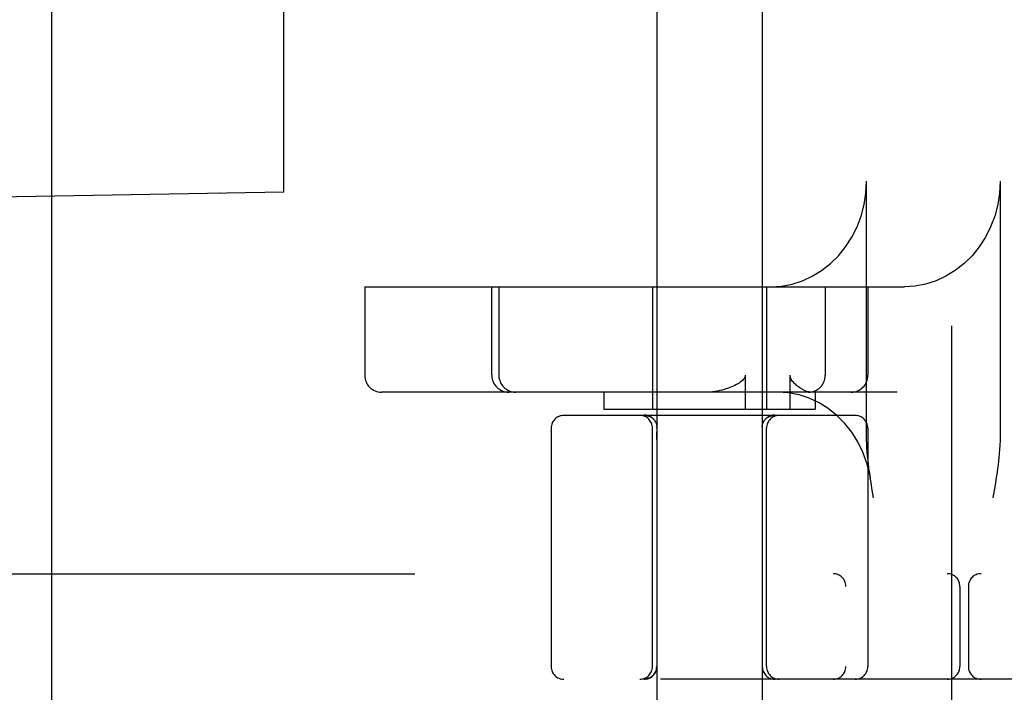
# Model space of a CAD drawing. Header units: inches. Extents: x 0 to 184, y 0 to 119.
# Tile 66 of 115: x 103.429 to 104.594, y 43.283 to 44.08. Entities that reach past the tile are written whole.
import ezdxf

# ---------------------------------------------------------------- set-up
doc = ezdxf.new("R2010")
doc.units = ezdxf.units.IN
doc.header["$LTSCALE"] = 10.121375
doc.header["$MEASUREMENT"] = 0
doc.linetypes.add('HIDDEN', pattern=[0.2, 0.1, -0.1])
doc.layers.add('DEFAULT_2', color=8, linetype='HIDDEN')

msp = doc.modelspace()

# ---------------------------------------------------------------- linework, layer by layer
at = {"layer": 'DEFAULT_2', "color": 8, "linetype": 'HIDDEN'}
for p, q in [((104.5317, 47.7658), (104.5317, 42.2653)), ((104.4067, 47.2328), (104.4067, 42.7983)), ((103.4667, 43.1111), (103.4667, 46.4861)), ((104.1827, 46.2868), (104.1827, 42.8176)), ((104.3077, 46.2868), (104.3077, 42.8176)), ((103.6652, 45.723), (103.6652, 43.8742)), ((103.7413, 43.8755), (103.7413, 45.7217)), ((104.4311, 43.5871), (104.4311, 43.8886)), ((104.5893, 43.8886), (104.5893, 43.5871)), ((103.7413, 43.8755), (102.9462, 43.8617)), ((103.6653, 43.8742), (103.6652, 43.8742)), ((103.837, 43.7636), (103.837, 43.6586)), ((103.837, 43.7636), (104.4759, 43.7636)), ((103.9876, 43.6586), (103.9876, 43.7636)), ((103.9959, 43.7636), (103.9959, 43.6586)), ((104.1777, 43.7636), (104.1777, 43.6186)), ((104.3127, 43.7636), (104.3127, 43.6186)), ((104.3823, 43.7636), (104.3823, 43.6586)), ((104.4328, 43.7636), (104.4328, 43.6586)), ((104.2875, 43.6586), (104.2875, 43.6186)), ((104.3406, 43.6186), (104.3406, 43.6586)), ((104.4675, 43.6386), (103.857, 43.6386)), ((104.1202, 43.6386), (104.1202, 43.6186)), ((104.3702, 43.6386), (104.3702, 43.6186)), ((104.4177, 43.6111), (104.0727, 43.6111)), ((104.1203, 43.6186), (104.3702, 43.6186)), ((104.1691, 43.6111), (104.1692, 43.6111)), ((104.1692, 43.6111), (104.1695, 43.6111)), ((104.1694, 43.6111), (104.1697, 43.6111)), ((104.1697, 43.6111), (104.1699, 43.6111)), ((104.1704, 43.611), (104.1707, 43.611)), ((104.1754, 43.6095), (104.1758, 43.6093)), ((104.1757, 43.6093), (104.1761, 43.6091)), ((104.3144, 43.6091), (104.3148, 43.6093)), ((104.3195, 43.611), (104.3198, 43.611)), ((104.3198, 43.611), (104.32, 43.611)), ((104.32, 43.611), (104.3203, 43.6111)), ((104.3203, 43.6111), (104.3206, 43.6111)), ((104.3205, 43.6111), (104.3208, 43.6111)), ((104.3208, 43.6111), (104.3211, 43.6111)), ((104.321, 43.6111), (104.3213, 43.6111)), ((104.3213, 43.6111), (104.3214, 43.6111)), ((104.1761, 43.6091), (104.1764, 43.6089)), ((104.177, 43.6085), (104.1773, 43.6082)), ((104.1773, 43.6082), (104.1776, 43.608)), ((104.1776, 43.608), (104.1779, 43.6077)), ((104.1779, 43.6078), (104.1782, 43.6075)), ((104.1782, 43.6075), (104.1785, 43.6072)), ((104.1785, 43.6072), (104.1786, 43.6071)), ((104.1788, 43.607), (104.1786, 43.6071)), ((104.1788, 43.607), (104.179, 43.6067)), ((104.3098, 43.6046), (104.3096, 43.6043)), ((104.3102, 43.6052), (104.31, 43.6049)), ((104.3112, 43.6064), (104.3109, 43.6061)), ((104.3117, 43.607), (104.3114, 43.6067)), ((104.3119, 43.6071), (104.312, 43.6072)), ((104.312, 43.6072), (104.3123, 43.6075)), ((104.3122, 43.6075), (104.3126, 43.6078)), ((104.3125, 43.6077), (104.3129, 43.608)), ((104.3135, 43.6085), (104.3138, 43.6087)), ((104.3138, 43.6087), (104.3141, 43.6089)), ((104.3141, 43.6089), (104.3144, 43.6091)), ((104.0577, 43.5961), (104.0577, 43.3136)), ((104.1777, 43.3136), (104.1777, 43.5961)), ((104.1829, 43.5965), (104.1828, 43.5917)), ((104.1828, 43.5826), (104.1828, 43.5917)), ((104.1829, 43.597), (104.1829, 43.5974)), ((104.1829, 43.5965), (104.1829, 43.597)), ((104.3076, 43.5974), (104.3076, 43.597)), ((104.3076, 43.597), (104.3076, 43.5965)), ((104.3076, 43.5965), (104.3077, 43.5871)), ((104.3077, 43.5871), (104.3077, 43.5782)), ((104.3127, 43.3136), (104.3127, 43.5961)), ((104.4327, 43.5961), (104.4327, 43.3136)), ((104.438, 43.5224), (104.4366, 43.5311)), ((104.5837, 43.5308), (104.5823, 43.5221)), ((104.4395, 43.5136), (104.438, 43.5224)), ((104.5823, 43.5221), (104.5808, 43.5136)), ((102.8842, 43.4236), (105.0892, 43.4236)), ((104.5417, 43.4086), (104.5417, 43.3136)), ((104.5517, 43.4086), (104.5517, 43.3136)), ((105.1992, 43.2986), (102.8842, 43.2986))]:
    msp.add_line(p, q, dxfattribs=at)
for points in [[(104.3178, 43.7636), (104.3305, 43.7644), (104.343, 43.7667), (104.3552, 43.7706), (104.3669, 43.776), (104.378, 43.7828), (104.3884, 43.7909), (104.3979, 43.8002), (104.4064, 43.8107), (104.4137, 43.8221), (104.4199, 43.8344), (104.4247, 43.8473), (104.4282, 43.8608), (104.4304, 43.8745), (104.4311, 43.8886)], [(104.5893, 43.8886), (104.5885, 43.8745), (104.5864, 43.8608), (104.5829, 43.8473), (104.578, 43.8344), (104.5719, 43.8221), (104.5645, 43.8107), (104.5561, 43.8002), (104.5466, 43.7909), (104.5362, 43.7828), (104.5251, 43.776), (104.5134, 43.7706), (104.5011, 43.7667), (104.4887, 43.7644), (104.4759, 43.7636)], [(104.2875, 43.6586), (104.2873, 43.6572), (104.2869, 43.6559), (104.2861, 43.6547), (104.2852, 43.6535), (104.2841, 43.6524), (104.2829, 43.6514), (104.2816, 43.6504), (104.2802, 43.6495), (104.2787, 43.6485), (104.277, 43.6476), (104.2752, 43.6467), (104.2734, 43.6458), (104.2714, 43.6449), (104.2694, 43.6441), (104.2673, 43.6433), (104.2651, 43.6426), (104.2627, 43.6418), (104.2602, 43.6411), (104.2576, 43.6405), (104.2548, 43.6399), (104.2518, 43.6394), (104.2487, 43.639), (104.2453, 43.6387), (104.2418, 43.6386)], [(104.3495, 43.6458), (104.3484, 43.6466), (104.3473, 43.6476), (104.3463, 43.6485), (104.3454, 43.6494), (104.3445, 43.6504), (104.3436, 43.6514), (104.3428, 43.6525), (104.3421, 43.6536), (104.3415, 43.6547), (104.341, 43.656), (104.3407, 43.6573), (104.3406, 43.6586)], [(104.365, 43.6386), (104.3627, 43.6389), (104.3602, 43.6396), (104.3576, 43.6407), (104.3549, 43.6421), (104.3522, 43.6438), (104.3495, 43.6458)], [(104.436, 43.535), (104.4349, 43.5412), (104.4315, 43.5546), (104.4267, 43.5675), (104.4208, 43.5797), (104.4136, 43.5912), (104.4053, 43.6016), (104.396, 43.611), (104.3859, 43.6192), (104.3749, 43.626), (104.3633, 43.6315), (104.3512, 43.6354), (104.3388, 43.6378), (104.3262, 43.6386)], [(104.169, 43.6115), (104.1686, 43.6115), (104.1682, 43.6115), (104.1678, 43.6115)], [(104.1682, 43.6115), (104.1686, 43.6115), (104.169, 43.6115), (104.1694, 43.6114), (104.1698, 43.6114), (104.1702, 43.6113), (104.1706, 43.6113), (104.171, 43.6112), (104.1713, 43.6111), (104.1717, 43.611), (104.1721, 43.6109), (104.1725, 43.6108), (104.1729, 43.6107), (104.1732, 43.6105), (104.1736, 43.6104), (104.174, 43.6102), (104.1743, 43.6101), (104.1747, 43.6099), (104.175, 43.6097), (104.1754, 43.6095), (104.1757, 43.6093), (104.1761, 43.6091), (104.1764, 43.6089), (104.1767, 43.6087), (104.177, 43.6085), (104.1773, 43.6082), (104.1776, 43.608), (104.1779, 43.6078)], [(104.1702, 43.6113), (104.1698, 43.6114), (104.1694, 43.6114)], [(104.1699, 43.6111), (104.1702, 43.6111), (104.1704, 43.611)], [(104.1725, 43.6108), (104.1721, 43.6109), (104.1717, 43.611), (104.1713, 43.6111), (104.171, 43.6112), (104.1706, 43.6113)], [(104.1707, 43.611), (104.171, 43.611), (104.1713, 43.6109), (104.1716, 43.6109), (104.172, 43.6108), (104.1723, 43.6107), (104.1726, 43.6106), (104.173, 43.6105), (104.1733, 43.6104), (104.1737, 43.6103), (104.174, 43.6101), (104.1744, 43.61), (104.1747, 43.6098), (104.175, 43.6097), (104.1754, 43.6095)], [(104.171, 43.611), (104.1713, 43.6109), (104.1716, 43.6109), (104.1718, 43.6108), (104.1722, 43.6107), (104.1725, 43.6107), (104.1728, 43.6106), (104.1731, 43.6105), (104.1734, 43.6104), (104.1738, 43.6102), (104.1741, 43.6101), (104.1744, 43.61), (104.1748, 43.6098), (104.1751, 43.6096), (104.1754, 43.6095)], [(104.175, 43.6097), (104.1747, 43.6099), (104.1743, 43.6101), (104.174, 43.6102)], [(104.1776, 43.608), (104.1773, 43.6082), (104.177, 43.6085), (104.1767, 43.6087), (104.1764, 43.6089), (104.1761, 43.6091), (104.1757, 43.6093)], [(104.3128, 43.608), (104.3131, 43.6082), (104.3135, 43.6085), (104.3138, 43.6087), (104.3141, 43.6089), (104.3144, 43.6091), (104.3148, 43.6093), (104.3151, 43.6095), (104.3154, 43.6097), (104.3158, 43.6099), (104.3162, 43.6101), (104.3165, 43.6102), (104.3169, 43.6104), (104.3172, 43.6105), (104.3176, 43.6107), (104.318, 43.6108), (104.3184, 43.6109), (104.3188, 43.611), (104.3191, 43.6111), (104.3195, 43.6112), (104.3199, 43.6113), (104.3203, 43.6113), (104.3207, 43.6114), (104.3211, 43.6114), (104.3215, 43.6115), (104.3219, 43.6115), (104.3223, 43.6115), (104.3227, 43.6115)], [(104.3203, 43.6113), (104.3199, 43.6113), (104.3195, 43.6112), (104.3191, 43.6111), (104.3188, 43.611), (104.3184, 43.6109), (104.318, 43.6108), (104.3176, 43.6107), (104.3172, 43.6105), (104.3169, 43.6104), (104.3165, 43.6102), (104.3162, 43.6101), (104.3158, 43.6099), (104.3154, 43.6097), (104.3151, 43.6095), (104.3148, 43.6093), (104.3144, 43.6091), (104.3141, 43.6089), (104.3138, 43.6087), (104.3135, 43.6085), (104.3131, 43.6082), (104.3128, 43.608)], [(104.3147, 43.6093), (104.3151, 43.6095), (104.3154, 43.6097), (104.3158, 43.6098), (104.3161, 43.61), (104.3165, 43.6101), (104.3168, 43.6103), (104.3172, 43.6104), (104.3175, 43.6105), (104.3178, 43.6106), (104.3182, 43.6107), (104.3185, 43.6108), (104.3188, 43.6109), (104.3192, 43.6109), (104.3195, 43.611)], [(104.315, 43.6095), (104.3154, 43.6096), (104.3157, 43.6098), (104.316, 43.61), (104.3164, 43.6101), (104.3167, 43.6102), (104.317, 43.6104), (104.3174, 43.6105), (104.3177, 43.6106), (104.318, 43.6107), (104.3183, 43.6107), (104.3186, 43.6108), (104.3189, 43.6109), (104.3192, 43.6109), (104.3195, 43.611)], [(104.3215, 43.6115), (104.3211, 43.6114), (104.3207, 43.6114)], [(104.3227, 43.6115), (104.3223, 43.6115), (104.3219, 43.6115)], [(104.1764, 43.6089), (104.1767, 43.6087), (104.177, 43.6085)], [(104.1814, 43.6033), (104.1812, 43.6036), (104.1811, 43.6039), (104.1809, 43.6043), (104.1807, 43.6046), (104.1805, 43.6049), (104.1802, 43.6052), (104.18, 43.6055), (104.1798, 43.6058), (104.1795, 43.6061), (104.1793, 43.6064), (104.179, 43.6067)], [(104.1814, 43.6033), (104.1816, 43.6029), (104.1817, 43.6026), (104.1819, 43.6022), (104.182, 43.6019), (104.1821, 43.6015), (104.1823, 43.6011), (104.1824, 43.6008), (104.1825, 43.6004), (104.1825, 43.6), (104.1826, 43.5997), (104.1827, 43.5993), (104.1827, 43.5989), (104.1828, 43.5986), (104.1828, 43.5982), (104.1829, 43.5978), (104.1829, 43.5974)], [(104.3076, 43.5974), (104.3076, 43.5978), (104.3076, 43.5982), (104.3077, 43.5986), (104.3077, 43.5989), (104.3078, 43.5993), (104.3079, 43.5997), (104.3079, 43.6), (104.308, 43.6004), (104.3081, 43.6008), (104.3082, 43.6011), (104.3083, 43.6015), (104.3085, 43.6019), (104.3086, 43.6022), (104.3088, 43.6026), (104.3089, 43.6029), (104.3091, 43.6033), (104.3092, 43.6036), (104.3094, 43.6039), (104.3096, 43.6043), (104.3098, 43.6046), (104.31, 43.6049), (104.3102, 43.6052), (104.3105, 43.6055), (104.3107, 43.6058), (104.3109, 43.6061), (104.3112, 43.6064), (104.3114, 43.6067), (104.3117, 43.607), (104.3119, 43.6071)], [(104.3128, 43.608), (104.3131, 43.6082), (104.3135, 43.6085)], [(104.4366, 43.5311), (104.4359, 43.5355), (104.4353, 43.54), (104.4346, 43.5444), (104.434, 43.5489), (104.4334, 43.5534), (104.4329, 43.558), (104.4324, 43.5627), (104.432, 43.5674), (104.4316, 43.5722), (104.4313, 43.577), (104.4312, 43.582), (104.4311, 43.5871)], [(104.5893, 43.5871), (104.5892, 43.5814), (104.589, 43.576), (104.5887, 43.5709), (104.5883, 43.5661), (104.5878, 43.5614), (104.5873, 43.5569), (104.5868, 43.5525), (104.5863, 43.5482), (104.5857, 43.5438), (104.585, 43.5394), (104.5844, 43.5351), (104.5837, 43.5308)], [(104.1827, 43.3136), (104.1827, 43.3133), (104.1827, 43.3129), (104.1827, 43.3126), (104.1827, 43.3122), (104.1826, 43.3118), (104.1826, 43.3114), (104.1825, 43.311), (104.1824, 43.3106), (104.1824, 43.3102), (104.1823, 43.3098), (104.1822, 43.3094), (104.182, 43.3091), (104.1819, 43.3087), (104.1818, 43.3083), (104.1816, 43.308), (104.1815, 43.3076), (104.1813, 43.3072), (104.1811, 43.3069), (104.181, 43.3065), (104.1808, 43.3062), (104.1806, 43.3058), (104.1804, 43.3055), (104.1801, 43.3052), (104.1799, 43.3048), (104.1797, 43.3045), (104.1794, 43.3042), (104.1792, 43.3039), (104.1789, 43.3036), (104.1787, 43.3033), (104.1784, 43.303), (104.1781, 43.3028), (104.1778, 43.3025), (104.1775, 43.3022), (104.1772, 43.302), (104.1769, 43.3017), (104.1766, 43.3015), (104.1763, 43.3013), (104.1759, 43.301), (104.1756, 43.3008), (104.1753, 43.3006), (104.1749, 43.3004), (104.1746, 43.3003), (104.1742, 43.3001), (104.1739, 43.2999), (104.1735, 43.2998), (104.1731, 43.2996), (104.1728, 43.2995), (104.1724, 43.2993), (104.172, 43.2992), (104.1716, 43.2991), (104.1712, 43.299), (104.1709, 43.2989), (104.1705, 43.2989), (104.1701, 43.2988), (104.1697, 43.2987), (104.1693, 43.2987), (104.1689, 43.2987), (104.1685, 43.2986), (104.1681, 43.2986), (104.1677, 43.2986)]]:
    msp.add_lwpolyline(points, dxfattribs=at)
for centre, radius, start, end in [((103.857, 43.6586), 0.02, 180, 270), ((104.0076, 43.6586), 0.02, 180, 270), ((104.0159, 43.6586), 0.02, 180, 270), ((104.3623, 43.6586), 0.02, 270, 360), ((104.4128, 43.6586), 0.02, 270, 360), ((104.0727, 43.5961), 0.015, 90, 180), ((104.1627, 43.5961), 0.015, 0, 90), ((104.3277, 43.5961), 0.015, 90, 180), ((104.4177, 43.5961), 0.015, 0, 90), ((104.3917, 43.4086), 0.015, 0, 90), ((104.5267, 43.4086), 0.015, 0, 90), ((104.5667, 43.4086), 0.015, 90, 180), ((104.0727, 43.3136), 0.015, 180, 270), ((104.1627, 43.3136), 0.015, 270, 360), ((104.1677, 43.3136), 0.015, 270, 360), ((104.3227, 43.3136), 0.015, 180, 270), ((104.3277, 43.3136), 0.015, 180, 270), ((104.3917, 43.3136), 0.015, 270, 360), ((104.4177, 43.3136), 0.015, 270, 360), ((104.5267, 43.3136), 0.015, 270, 360), ((104.5667, 43.3136), 0.015, 180, 270)]:
    msp.add_arc(centre, radius, start, end, dxfattribs=at)

doc.saveas('drawing.dxf')
